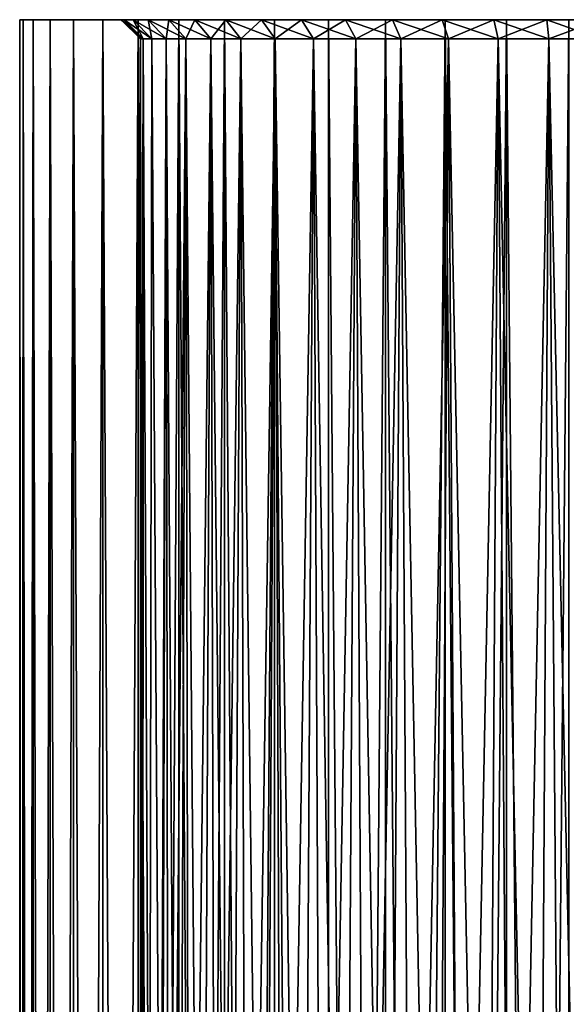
# Model space of a CAD drawing. Header units: millimetres. Extents: x -25 to 64, y -3 to 358.
# Tile 232 of 256: x -15 to -1, y 151 to 177. Entities that reach past the tile are written whole.
import ezdxf

# ---------------------------------------------------------------- set-up
doc = ezdxf.new("R2010")
doc.units = ezdxf.units.MM
doc.header["$LTSCALE"] = 52.148148
for name, color, linetype in [('1', 7, 'CONTINUOUS'), ('85', 7, 'CONTINUOUS'), ('86', 7, 'CONTINUOUS'), ('89', 7, 'CONTINUOUS'), ('90', 7, 'CONTINUOUS'), ('94', 7, 'CONTINUOUS'), ('95', 7, 'CONTINUOUS')]:
    doc.layers.add(name, color=color, linetype=linetype)

msp = doc.modelspace()

# ---------------------------------------------------------------- linework, layer by layer
at = {"layer": '1', "color": 7, "linetype": 'CONTINUOUS', "true_color": 0xaaaaaa}
for points in [[(-15.061, 177, -1.638), (-15.15, 177), (-12.421, 177, -1.4), (-15.061, 177, -1.638)], [(-15.15, 177), (-15.061, 177, 1.638), (-12.5, 177), (-15.15, 177)], [(-12.421, 177, -1.4), (-15.15, 177), (-12.5, 177), (-12.421, 177, -1.4)], [(-14.796, 177, -3.257), (-15.061, 177, -1.638), (-12.187, 177, -2.781), (-14.796, 177, -3.257)], [(-12.187, 177, -2.781), (-15.061, 177, -1.638), (-12.421, 177, -1.4), (-12.187, 177, -2.781)], [(-15.061, 177, 1.638), (-14.796, 177, 3.257), (-12.187, 177, 2.781), (-15.061, 177, 1.638)], [(-12.5, 177), (-15.061, 177, 1.638), (-12.421, 177, 1.4), (-12.5, 177)], [(-12.421, 177, 1.4), (-15.061, 177, 1.638), (-12.187, 177, 2.781), (-12.421, 177, 1.4)], [(-14.357, 177, -4.838), (-14.796, 177, -3.257), (-11.798, 177, -4.129), (-14.357, 177, -4.838)], [(-11.798, 177, -4.129), (-14.796, 177, -3.257), (-12.187, 177, -2.781), (-11.798, 177, -4.129)], [(-14.796, 177, 3.257), (-14.357, 177, 4.838), (-11.798, 177, 4.129), (-14.796, 177, 3.257)], [(-12.187, 177, 2.781), (-14.796, 177, 3.257), (-11.798, 177, 4.129), (-12.187, 177, 2.781)], [(-13.75, 177, -6.361), (-14.357, 177, -4.838), (-11.262, 177, -5.423), (-13.75, 177, -6.361)], [(-11.262, 177, -5.423), (-14.357, 177, -4.838), (-11.798, 177, -4.129), (-11.262, 177, -5.423)], [(-14.357, 177, 4.838), (-13.75, 177, 6.361), (-11.262, 177, 5.423), (-14.357, 177, 4.838)], [(-11.798, 177, 4.129), (-14.357, 177, 4.838), (-11.262, 177, 5.423), (-11.798, 177, 4.129)], [(-12.981, 177, -7.811), (-13.75, 177, -6.361), (-9.773, 177, -7.794), (-12.981, 177, -7.811)], [(-9.773, 177, -7.794), (-13.75, 177, -6.361), (-10.584, 177, -6.651), (-9.773, 177, -7.794)], [(-10.584, 177, -6.651), (-13.75, 177, -6.361), (-11.262, 177, -5.423), (-10.584, 177, -6.651)], [(-13.75, 177, 6.361), (-12.981, 177, 7.811), (-10.584, 177, 6.651), (-13.75, 177, 6.361)], [(-11.262, 177, 5.423), (-13.75, 177, 6.361), (-10.584, 177, 6.651), (-11.262, 177, 5.423)], [(-12.061, 177, -9.168), (-12.981, 177, -7.811), (-8.839, 177, -8.839), (-12.061, 177, -9.168)], [(-8.839, 177, -8.839), (-12.981, 177, -7.811), (-9.773, 177, -7.794), (-8.839, 177, -8.839)], [(-12.981, 177, 7.811), (-12.061, 177, 9.168), (-8.839, 177, 8.839), (-12.981, 177, 7.811)], [(-10.584, 177, 6.651), (-12.981, 177, 7.811), (-9.773, 177, 7.794), (-10.584, 177, 6.651)], [(-9.773, 177, 7.794), (-12.981, 177, 7.811), (-8.839, 177, 8.839), (-9.773, 177, 7.794)], [(-10.999, 177, -10.419), (-12.061, 177, -9.168), (-7.794, 177, -9.773), (-10.999, 177, -10.419)], [(-7.794, 177, -9.773), (-12.061, 177, -9.168), (-8.839, 177, -8.839), (-7.794, 177, -9.773)], [(-12.061, 177, 9.168), (-10.999, 177, 10.419), (-7.794, 177, 9.773), (-12.061, 177, 9.168)], [(-8.839, 177, 8.839), (-12.061, 177, 9.168), (-7.794, 177, 9.773), (-8.839, 177, 8.839)], [(-9.808, 177, -11.547), (-10.999, 177, -10.419), (-5.423, 177, -11.262), (-9.808, 177, -11.547)], [(-5.423, 177, -11.262), (-10.999, 177, -10.419), (-6.651, 177, -10.584), (-5.423, 177, -11.262)], [(-6.651, 177, -10.584), (-10.999, 177, -10.419), (-7.794, 177, -9.773), (-6.651, 177, -10.584)], [(-10.999, 177, 10.419), (-9.808, 177, 11.547), (-6.651, 177, 10.584), (-10.999, 177, 10.419)], [(-7.794, 177, 9.773), (-10.999, 177, 10.419), (-6.651, 177, 10.584), (-7.794, 177, 9.773)], [(-8.502, 177, -12.54), (-9.808, 177, -11.547), (-1.4, 177, -12.421), (-8.502, 177, -12.54)], [(-1.4, 177, -12.421), (-9.808, 177, -11.547), (-2.781, 177, -12.187), (-1.4, 177, -12.421)], [(-2.781, 177, -12.187), (-9.808, 177, -11.547), (-4.129, 177, -11.798), (-2.781, 177, -12.187)], [(-4.129, 177, -11.798), (-9.808, 177, -11.547), (-5.423, 177, -11.262), (-4.129, 177, -11.798)], [(-9.808, 177, 11.547), (-8.502, 177, 12.54), (-4.129, 177, 11.798), (-9.808, 177, 11.547)], [(-6.651, 177, 10.584), (-9.808, 177, 11.547), (-5.423, 177, 11.262), (-6.651, 177, 10.584)], [(-5.423, 177, 11.262), (-9.808, 177, 11.547), (-4.129, 177, 11.798), (-5.423, 177, 11.262)], [(-7.096, 177, -13.385), (-8.502, 177, -12.54), (7.096, 177, -13.385), (-7.096, 177, -13.385)], [(7.096, 177, -13.385), (-8.502, 177, -12.54), (8.502, 177, -12.54), (7.096, 177, -13.385)], [(8.502, 177, -12.54), (-8.502, 177, -12.54), (0, 177, -12.5), (8.502, 177, -12.54)], [(0, 177, -12.5), (-8.502, 177, -12.54), (-1.4, 177, -12.421), (0, 177, -12.5)], [(-7.096, 177, 13.385), (8.502, 177, 12.54), (-8.502, 177, 12.54), (-7.096, 177, 13.385)], [(-8.502, 177, 12.54), (8.502, 177, 12.54), (0, 177, 12.5), (-8.502, 177, 12.54)], [(-4.129, 177, 11.798), (-8.502, 177, 12.54), (-2.781, 177, 12.187), (-4.129, 177, 11.798)], [(-2.781, 177, 12.187), (-8.502, 177, 12.54), (-1.4, 177, 12.421), (-2.781, 177, 12.187)], [(-1.4, 177, 12.421), (-8.502, 177, 12.54), (0, 177, 12.5), (-1.4, 177, 12.421)], [(-5.608, 177, -14.074), (-7.096, 177, -13.385), (5.608, 177, -14.074), (-5.608, 177, -14.074)], [(5.608, 177, -14.074), (-7.096, 177, -13.385), (7.096, 177, -13.385), (5.608, 177, -14.074)], [(7.096, 177, 13.385), (8.502, 177, 12.54), (-7.096, 177, 13.385), (7.096, 177, 13.385)], [(-5.608, 177, 14.074), (7.096, 177, 13.385), (-7.096, 177, 13.385), (-5.608, 177, 14.074)], [(-4.053, 177, -14.598), (-5.608, 177, -14.074), (4.053, 177, -14.598), (-4.053, 177, -14.598)], [(4.053, 177, -14.598), (-5.608, 177, -14.074), (5.608, 177, -14.074), (4.053, 177, -14.598)], [(5.608, 177, 14.074), (7.096, 177, 13.385), (-5.608, 177, 14.074), (5.608, 177, 14.074)], [(-4.053, 177, 14.598), (5.608, 177, 14.074), (-5.608, 177, 14.074), (-4.053, 177, 14.598)], [(-2.451, 177, -14.95), (-4.053, 177, -14.598), (2.451, 177, -14.95), (-2.451, 177, -14.95)], [(2.451, 177, -14.95), (-4.053, 177, -14.598), (4.053, 177, -14.598), (2.451, 177, -14.95)], [(4.053, 177, 14.598), (5.608, 177, 14.074), (-4.053, 177, 14.598), (4.053, 177, 14.598)], [(-2.451, 177, 14.95), (4.053, 177, 14.598), (-4.053, 177, 14.598), (-2.451, 177, 14.95)], [(-0.82, 177, -15.128), (-2.451, 177, -14.95), (0.82, 177, -15.128), (-0.82, 177, -15.128)], [(0.82, 177, -15.128), (-2.451, 177, -14.95), (2.451, 177, -14.95), (0.82, 177, -15.128)], [(2.451, 177, 14.95), (4.053, 177, 14.598), (-2.451, 177, 14.95), (2.451, 177, 14.95)], [(-0.82, 177, 15.128), (2.451, 177, 14.95), (-2.451, 177, 14.95), (-0.82, 177, 15.128)]]:
    msp.add_3dface(points, dxfattribs=at)
at = {"layer": '85', "color": 7, "linetype": 'CONTINUOUS', "true_color": 0xaaaaaa}
for points in [[(-12, 141), (-11.942, 141, -1.183), (-12, 176.5), (-12, 141)], [(-12, 176.5), (-11.942, 141, -1.183), (-11.925, 176.5, -1.344), (-12, 176.5)], [(-11.942, 141, -1.183), (-11.767, 141, -2.351), (-11.925, 176.5, -1.344), (-11.942, 141, -1.183)], [(-11.925, 176.5, -1.344), (-11.767, 141, -2.351), (-11.699, 176.5, -2.67), (-11.925, 176.5, -1.344)], [(-11.767, 141, -2.351), (-11.479, 141, -3.497), (-11.699, 176.5, -2.67), (-11.767, 141, -2.351)], [(-11.699, 176.5, -2.67), (-11.479, 141, -3.497), (-11.327, 176.5, -3.963), (-11.699, 176.5, -2.67)], [(-11.327, 176.5, -3.963), (-11.479, 141, -3.497), (-11.262, 127, -4.144), (-11.327, 176.5, -3.963)], [(-10.812, 176.5, -5.207), (-11.327, 176.5, -3.963), (-11.008, 127, -4.778), (-10.812, 176.5, -5.207)], [(-11.008, 127, -4.778), (-11.327, 176.5, -3.963), (-11.262, 127, -4.144), (-11.008, 127, -4.778)], [(-10.718, 127, -5.397), (-10.812, 176.5, -5.207), (-11.008, 127, -4.778), (-10.718, 127, -5.397)], [(-10.161, 176.5, -6.384), (-10.812, 176.5, -5.207), (-10.394, 127, -5.997), (-10.161, 176.5, -6.384)], [(-10.394, 127, -5.997), (-10.812, 176.5, -5.207), (-10.718, 127, -5.397), (-10.394, 127, -5.997)], [(-10.036, 127, -6.579), (-10.161, 176.5, -6.384), (-10.394, 127, -5.997), (-10.036, 127, -6.579)], [(-9.382, 176.5, -7.482), (-10.161, 176.5, -6.384), (-9.645, 127, -7.14), (-9.382, 176.5, -7.482)], [(-9.645, 127, -7.14), (-10.161, 176.5, -6.384), (-10.036, 127, -6.579), (-9.645, 127, -7.14)], [(-9.223, 127, -7.677), (-9.382, 176.5, -7.482), (-9.645, 127, -7.14), (-9.223, 127, -7.677)], [(-8.485, 176.5, -8.485), (-9.382, 176.5, -7.482), (-8.772, 127, -8.189), (-8.485, 176.5, -8.485)], [(-8.772, 127, -8.189), (-9.382, 176.5, -7.482), (-9.223, 127, -7.677), (-8.772, 127, -8.189)], [(-8.292, 127, -8.675), (-8.485, 176.5, -8.485), (-8.772, 127, -8.189), (-8.292, 127, -8.675)], [(-7.482, 176.5, -9.382), (-8.485, 176.5, -8.485), (-7.784, 127, -9.132), (-7.482, 176.5, -9.382)], [(-7.784, 127, -9.132), (-8.485, 176.5, -8.485), (-8.292, 127, -8.675), (-7.784, 127, -9.132)], [(-7.253, 127, -9.56), (-7.482, 176.5, -9.382), (-7.784, 127, -9.132), (-7.253, 127, -9.56)], [(-6.384, 176.5, -10.161), (-7.482, 176.5, -9.382), (-6.697, 127, -9.957), (-6.384, 176.5, -10.161)], [(-6.697, 127, -9.957), (-7.482, 176.5, -9.382), (-7.253, 127, -9.56), (-6.697, 127, -9.957)], [(-6.12, 127, -10.322), (-6.384, 176.5, -10.161), (-6.697, 127, -9.957), (-6.12, 127, -10.322)], [(-5.207, 176.5, -10.812), (-6.384, 176.5, -10.161), (-5.522, 127, -10.654), (-5.207, 176.5, -10.812)], [(-5.522, 127, -10.654), (-6.384, 176.5, -10.161), (-6.12, 127, -10.322), (-5.522, 127, -10.654)], [(-4.908, 127, -10.95), (-5.207, 176.5, -10.812), (-5.522, 127, -10.654), (-4.908, 127, -10.95)], [(-3.963, 176.5, -11.327), (-5.207, 176.5, -10.812), (-4.277, 127, -11.212), (-3.963, 176.5, -11.327)], [(-4.277, 127, -11.212), (-5.207, 176.5, -10.812), (-4.908, 127, -10.95), (-4.277, 127, -11.212)], [(-3.632, 127, -11.437), (-3.963, 176.5, -11.327), (-4.277, 127, -11.212), (-3.632, 127, -11.437)], [(-2.67, 176.5, -11.699), (-3.963, 176.5, -11.327), (-2.976, 127, -11.625), (-2.67, 176.5, -11.699)], [(-2.976, 127, -11.625), (-3.963, 176.5, -11.327), (-3.632, 127, -11.437), (-2.976, 127, -11.625)], [(-2.31, 127, -11.776), (-2.67, 176.5, -11.699), (-2.976, 127, -11.625), (-2.31, 127, -11.776)], [(-1.344, 176.5, -11.925), (-2.67, 176.5, -11.699), (-1.636, 127, -11.888), (-1.344, 176.5, -11.925)], [(-1.636, 127, -11.888), (-2.67, 176.5, -11.699), (-2.31, 127, -11.776), (-1.636, 127, -11.888)], [(-0.957, 127, -11.962), (-1.344, 176.5, -11.925), (-1.636, 127, -11.888), (-0.957, 127, -11.962)], [(0, 176.5, -12), (-1.344, 176.5, -11.925), (-0.275, 127, -11.997), (0, 176.5, -12)], [(-0.275, 127, -11.997), (-1.344, 176.5, -11.925), (-0.957, 127, -11.962), (-0.275, 127, -11.997)]]:
    msp.add_3dface(points, dxfattribs=at)
at = {"layer": '86', "color": 7, "linetype": 'CONTINUOUS', "true_color": 0xaaaaaa}
for points in [[(-11.941, 141, 1.184), (-12, 141), (-11.925, 176.5, 1.344), (-11.941, 141, 1.184)], [(-12, 141), (-12, 176.5), (-11.925, 176.5, 1.344), (-12, 141)], [(-11.767, 141, 2.353), (-11.941, 141, 1.184), (-11.925, 176.5, 1.344), (-11.767, 141, 2.353)], [(-11.699, 176.5, 2.67), (-11.767, 141, 2.353), (-11.925, 176.5, 1.344), (-11.699, 176.5, 2.67)], [(-11.479, 141, 3.497), (-11.767, 141, 2.353), (-11.699, 176.5, 2.67), (-11.479, 141, 3.497)], [(-11.327, 176.5, 3.963), (-11.479, 141, 3.497), (-11.699, 176.5, 2.67), (-11.327, 176.5, 3.963)], [(-11.479, 127, 3.497), (-11.479, 141, 3.497), (-11.327, 176.5, 3.963), (-11.479, 127, 3.497)], [(-11.479, 127, 3.497), (-11.327, 176.5, 3.963), (-11.262, 127, 4.144), (-11.479, 127, 3.497)], [(-11.327, 176.5, 3.963), (-10.812, 176.5, 5.207), (-11.262, 127, 4.144), (-11.327, 176.5, 3.963)], [(-11.262, 127, 4.144), (-10.812, 176.5, 5.207), (-11.008, 127, 4.778), (-11.262, 127, 4.144)], [(-11.008, 127, 4.778), (-10.812, 176.5, 5.207), (-10.718, 127, 5.397), (-11.008, 127, 4.778)], [(-10.812, 176.5, 5.207), (-10.161, 176.5, 6.384), (-10.718, 127, 5.397), (-10.812, 176.5, 5.207)], [(-10.718, 127, 5.397), (-10.161, 176.5, 6.384), (-10.394, 127, 5.997), (-10.718, 127, 5.397)], [(-10.394, 127, 5.997), (-10.161, 176.5, 6.384), (-10.036, 127, 6.579), (-10.394, 127, 5.997)], [(-10.161, 176.5, 6.384), (-9.382, 176.5, 7.482), (-10.036, 127, 6.579), (-10.161, 176.5, 6.384)], [(-10.036, 127, 6.579), (-9.382, 176.5, 7.482), (-9.645, 127, 7.14), (-10.036, 127, 6.579)], [(-9.645, 127, 7.14), (-9.382, 176.5, 7.482), (-9.223, 127, 7.677), (-9.645, 127, 7.14)], [(-9.382, 176.5, 7.482), (-8.485, 176.5, 8.485), (-9.223, 127, 7.677), (-9.382, 176.5, 7.482)], [(-9.223, 127, 7.677), (-8.485, 176.5, 8.485), (-8.772, 127, 8.189), (-9.223, 127, 7.677)], [(-8.772, 127, 8.189), (-8.485, 176.5, 8.485), (-8.292, 127, 8.675), (-8.772, 127, 8.189)], [(-8.485, 176.5, 8.485), (-7.482, 176.5, 9.382), (-8.292, 127, 8.675), (-8.485, 176.5, 8.485)], [(-8.292, 127, 8.675), (-7.482, 176.5, 9.382), (-7.784, 127, 9.132), (-8.292, 127, 8.675)], [(-7.784, 127, 9.132), (-7.482, 176.5, 9.382), (-7.253, 127, 9.56), (-7.784, 127, 9.132)], [(-7.482, 176.5, 9.382), (-6.384, 176.5, 10.161), (-7.253, 127, 9.56), (-7.482, 176.5, 9.382)], [(-7.253, 127, 9.56), (-6.384, 176.5, 10.161), (-6.697, 127, 9.957), (-7.253, 127, 9.56)], [(-6.697, 127, 9.957), (-6.384, 176.5, 10.161), (-6.12, 127, 10.322), (-6.697, 127, 9.957)], [(-6.384, 176.5, 10.161), (-5.207, 176.5, 10.812), (-6.12, 127, 10.322), (-6.384, 176.5, 10.161)], [(-6.12, 127, 10.322), (-5.207, 176.5, 10.812), (-5.522, 127, 10.654), (-6.12, 127, 10.322)], [(-5.522, 127, 10.654), (-5.207, 176.5, 10.812), (-4.908, 127, 10.95), (-5.522, 127, 10.654)], [(-5.207, 176.5, 10.812), (-3.963, 176.5, 11.327), (-4.908, 127, 10.95), (-5.207, 176.5, 10.812)], [(-4.908, 127, 10.95), (-3.963, 176.5, 11.327), (-4.277, 127, 11.212), (-4.908, 127, 10.95)], [(-4.277, 127, 11.212), (-3.963, 176.5, 11.327), (-3.632, 127, 11.437), (-4.277, 127, 11.212)], [(-3.963, 176.5, 11.327), (-2.67, 176.5, 11.699), (-3.632, 127, 11.437), (-3.963, 176.5, 11.327)], [(-3.632, 127, 11.437), (-2.67, 176.5, 11.699), (-2.976, 127, 11.625), (-3.632, 127, 11.437)], [(-2.976, 127, 11.625), (-2.67, 176.5, 11.699), (-2.31, 127, 11.776), (-2.976, 127, 11.625)], [(-2.67, 176.5, 11.699), (-1.344, 176.5, 11.925), (-2.31, 127, 11.776), (-2.67, 176.5, 11.699)], [(-2.31, 127, 11.776), (-1.344, 176.5, 11.925), (-1.636, 127, 11.888), (-2.31, 127, 11.776)], [(-1.636, 127, 11.888), (-1.344, 176.5, 11.925), (-0.957, 127, 11.962), (-1.636, 127, 11.888)], [(-1.344, 176.5, 11.925), (0, 176.5, 12), (-0.957, 127, 11.962), (-1.344, 176.5, 11.925)], [(-0.957, 127, 11.962), (0, 176.5, 12), (-0.275, 127, 11.997), (-0.957, 127, 11.962)]]:
    msp.add_3dface(points, dxfattribs=at)
at = {"layer": '89', "color": 7, "linetype": 'CONTINUOUS', "true_color": 0xaaaaaa}
for points in [[(-12.421, 177, -1.4), (-12.5, 177), (-11.925, 176.5, -1.344), (-12.421, 177, -1.4)], [(-12.5, 177), (-12, 176.5), (-11.925, 176.5, -1.344), (-12.5, 177)], [(-12.187, 177, -2.781), (-12.421, 177, -1.4), (-11.699, 176.5, -2.67), (-12.187, 177, -2.781)], [(-12.421, 177, -1.4), (-11.925, 176.5, -1.344), (-11.699, 176.5, -2.67), (-12.421, 177, -1.4)], [(-11.798, 177, -4.129), (-12.187, 177, -2.781), (-11.327, 176.5, -3.963), (-11.798, 177, -4.129)], [(-12.187, 177, -2.781), (-11.699, 176.5, -2.67), (-11.327, 176.5, -3.963), (-12.187, 177, -2.781)], [(-11.262, 177, -5.423), (-11.798, 177, -4.129), (-10.812, 176.5, -5.207), (-11.262, 177, -5.423)], [(-11.798, 177, -4.129), (-11.327, 176.5, -3.963), (-10.812, 176.5, -5.207), (-11.798, 177, -4.129)], [(-10.584, 177, -6.651), (-11.262, 177, -5.423), (-10.161, 176.5, -6.384), (-10.584, 177, -6.651)], [(-11.262, 177, -5.423), (-10.812, 176.5, -5.207), (-10.161, 176.5, -6.384), (-11.262, 177, -5.423)], [(-9.773, 177, -7.794), (-10.584, 177, -6.651), (-9.382, 176.5, -7.482), (-9.773, 177, -7.794)], [(-10.584, 177, -6.651), (-10.161, 176.5, -6.384), (-9.382, 176.5, -7.482), (-10.584, 177, -6.651)], [(-8.839, 177, -8.839), (-9.773, 177, -7.794), (-8.485, 176.5, -8.485), (-8.839, 177, -8.839)], [(-9.773, 177, -7.794), (-9.382, 176.5, -7.482), (-8.485, 176.5, -8.485), (-9.773, 177, -7.794)], [(-7.794, 177, -9.773), (-8.839, 177, -8.839), (-7.482, 176.5, -9.382), (-7.794, 177, -9.773)], [(-8.839, 177, -8.839), (-8.485, 176.5, -8.485), (-7.482, 176.5, -9.382), (-8.839, 177, -8.839)], [(-6.651, 177, -10.584), (-7.794, 177, -9.773), (-6.384, 176.5, -10.161), (-6.651, 177, -10.584)], [(-7.794, 177, -9.773), (-7.482, 176.5, -9.382), (-6.384, 176.5, -10.161), (-7.794, 177, -9.773)], [(-5.423, 177, -11.262), (-6.651, 177, -10.584), (-5.207, 176.5, -10.812), (-5.423, 177, -11.262)], [(-6.651, 177, -10.584), (-6.384, 176.5, -10.161), (-5.207, 176.5, -10.812), (-6.651, 177, -10.584)], [(-4.129, 177, -11.798), (-5.423, 177, -11.262), (-3.963, 176.5, -11.327), (-4.129, 177, -11.798)], [(-5.423, 177, -11.262), (-5.207, 176.5, -10.812), (-3.963, 176.5, -11.327), (-5.423, 177, -11.262)], [(-2.781, 177, -12.187), (-4.129, 177, -11.798), (-2.67, 176.5, -11.699), (-2.781, 177, -12.187)], [(-4.129, 177, -11.798), (-3.963, 176.5, -11.327), (-2.67, 176.5, -11.699), (-4.129, 177, -11.798)], [(-1.4, 177, -12.421), (-2.781, 177, -12.187), (-1.344, 176.5, -11.925), (-1.4, 177, -12.421)], [(-2.781, 177, -12.187), (-2.67, 176.5, -11.699), (-1.344, 176.5, -11.925), (-2.781, 177, -12.187)], [(0, 177, -12.5), (-1.4, 177, -12.421), (0, 176.5, -12), (0, 177, -12.5)], [(-1.4, 177, -12.421), (-1.344, 176.5, -11.925), (0, 176.5, -12), (-1.4, 177, -12.421)]]:
    msp.add_3dface(points, dxfattribs=at)
at = {"layer": '90', "color": 7, "linetype": 'CONTINUOUS', "true_color": 0xaaaaaa}
for points in [[(-12.5, 177), (-12.421, 177, 1.4), (-12, 176.5), (-12.5, 177)], [(-12.421, 177, 1.4), (-12.187, 177, 2.781), (-11.925, 176.5, 1.344), (-12.421, 177, 1.4)], [(-12, 176.5), (-12.421, 177, 1.4), (-11.925, 176.5, 1.344), (-12, 176.5)], [(-12.187, 177, 2.781), (-11.798, 177, 4.129), (-11.699, 176.5, 2.67), (-12.187, 177, 2.781)], [(-12.187, 177, 2.781), (-11.699, 176.5, 2.67), (-11.925, 176.5, 1.344), (-12.187, 177, 2.781)], [(-11.798, 177, 4.129), (-11.262, 177, 5.423), (-11.327, 176.5, 3.963), (-11.798, 177, 4.129)], [(-11.798, 177, 4.129), (-11.327, 176.5, 3.963), (-11.699, 176.5, 2.67), (-11.798, 177, 4.129)], [(-11.262, 177, 5.423), (-10.812, 176.5, 5.207), (-11.327, 176.5, 3.963), (-11.262, 177, 5.423)], [(-11.262, 177, 5.423), (-10.584, 177, 6.651), (-10.812, 176.5, 5.207), (-11.262, 177, 5.423)], [(-10.584, 177, 6.651), (-10.161, 176.5, 6.384), (-10.812, 176.5, 5.207), (-10.584, 177, 6.651)], [(-10.584, 177, 6.651), (-9.773, 177, 7.794), (-10.161, 176.5, 6.384), (-10.584, 177, 6.651)], [(-9.773, 177, 7.794), (-9.382, 176.5, 7.482), (-10.161, 176.5, 6.384), (-9.773, 177, 7.794)], [(-9.773, 177, 7.794), (-8.839, 177, 8.839), (-9.382, 176.5, 7.482), (-9.773, 177, 7.794)], [(-8.839, 177, 8.839), (-8.485, 176.5, 8.485), (-9.382, 176.5, 7.482), (-8.839, 177, 8.839)], [(-8.839, 177, 8.839), (-7.794, 177, 9.773), (-8.485, 176.5, 8.485), (-8.839, 177, 8.839)], [(-7.794, 177, 9.773), (-7.482, 176.5, 9.382), (-8.485, 176.5, 8.485), (-7.794, 177, 9.773)], [(-7.794, 177, 9.773), (-6.651, 177, 10.584), (-7.482, 176.5, 9.382), (-7.794, 177, 9.773)], [(-6.651, 177, 10.584), (-6.384, 176.5, 10.161), (-7.482, 176.5, 9.382), (-6.651, 177, 10.584)], [(-6.651, 177, 10.584), (-5.423, 177, 11.262), (-6.384, 176.5, 10.161), (-6.651, 177, 10.584)], [(-5.423, 177, 11.262), (-5.207, 176.5, 10.812), (-6.384, 176.5, 10.161), (-5.423, 177, 11.262)], [(-5.423, 177, 11.262), (-4.129, 177, 11.798), (-5.207, 176.5, 10.812), (-5.423, 177, 11.262)], [(-4.129, 177, 11.798), (-3.963, 176.5, 11.327), (-5.207, 176.5, 10.812), (-4.129, 177, 11.798)], [(-4.129, 177, 11.798), (-2.781, 177, 12.187), (-3.963, 176.5, 11.327), (-4.129, 177, 11.798)], [(-2.781, 177, 12.187), (-2.67, 176.5, 11.699), (-3.963, 176.5, 11.327), (-2.781, 177, 12.187)], [(-2.781, 177, 12.187), (-1.4, 177, 12.421), (-2.67, 176.5, 11.699), (-2.781, 177, 12.187)], [(-1.4, 177, 12.421), (-1.344, 176.5, 11.925), (-2.67, 176.5, 11.699), (-1.4, 177, 12.421)], [(-1.4, 177, 12.421), (0, 177, 12.5), (-1.344, 176.5, 11.925), (-1.4, 177, 12.421)], [(0, 177, 12.5), (0, 176.5, 12), (-1.344, 176.5, 11.925), (0, 177, 12.5)]]:
    msp.add_3dface(points, dxfattribs=at)
at = {"layer": '94', "color": 7, "linetype": 'CONTINUOUS', "true_color": 0xaaaaaa}
for points in [[(-15.15, 177), (-15.061, 177, -1.638), (-15.15, 1), (-15.15, 177)], [(-15.15, 1), (-15.061, 177, -1.638), (-15.061, 1, -1.638), (-15.15, 1)], [(-15.061, 177, -1.638), (-14.796, 177, -3.257), (-15.061, 1, -1.638), (-15.061, 177, -1.638)], [(-15.061, 1, -1.638), (-14.796, 177, -3.257), (-14.796, 1, -3.257), (-15.061, 1, -1.638)], [(-14.796, 177, -3.257), (-14.357, 177, -4.838), (-14.796, 1, -3.257), (-14.796, 177, -3.257)], [(-14.796, 1, -3.257), (-14.357, 177, -4.838), (-14.357, 1, -4.837), (-14.796, 1, -3.257)], [(-14.357, 177, -4.838), (-13.75, 177, -6.361), (-14.357, 1, -4.837), (-14.357, 177, -4.838)], [(-14.357, 1, -4.837), (-13.75, 177, -6.361), (-13.75, 1, -6.361), (-14.357, 1, -4.837)], [(-13.75, 177, -6.361), (-12.981, 177, -7.811), (-13.75, 1, -6.361), (-13.75, 177, -6.361)], [(-13.75, 1, -6.361), (-12.981, 177, -7.811), (-12.981, 1, -7.811), (-13.75, 1, -6.361)], [(-12.981, 177, -7.811), (-12.061, 177, -9.168), (-12.981, 1, -7.811), (-12.981, 177, -7.811)], [(-12.981, 1, -7.811), (-12.061, 177, -9.168), (-12.061, 1, -9.168), (-12.981, 1, -7.811)], [(-12.061, 177, -9.168), (-10.999, 177, -10.419), (-12.061, 1, -9.168), (-12.061, 177, -9.168)], [(-12.061, 1, -9.168), (-10.999, 177, -10.419), (-10.999, 1, -10.419), (-12.061, 1, -9.168)], [(-10.999, 177, -10.419), (-9.808, 177, -11.547), (-10.999, 1, -10.419), (-10.999, 177, -10.419)], [(-10.999, 1, -10.419), (-9.808, 177, -11.547), (-9.808, 1, -11.547), (-10.999, 1, -10.419)], [(-9.808, 177, -11.547), (-8.502, 177, -12.54), (-9.808, 1, -11.547), (-9.808, 177, -11.547)], [(-9.808, 1, -11.547), (-8.502, 177, -12.54), (-8.502, 1, -12.539), (-9.808, 1, -11.547)], [(-8.502, 177, -12.54), (-7.096, 177, -13.385), (-7.096, 1, -13.385), (-8.502, 177, -12.54)], [(-8.502, 1, -12.539), (-8.502, 177, -12.54), (-7.096, 1, -13.385), (-8.502, 1, -12.539)], [(-7.096, 177, -13.385), (-5.608, 177, -14.074), (-7.096, 1, -13.385), (-7.096, 177, -13.385)], [(-7.096, 1, -13.385), (-5.608, 177, -14.074), (-5.608, 1, -14.074), (-7.096, 1, -13.385)], [(-5.608, 177, -14.074), (-4.053, 177, -14.598), (-5.608, 1, -14.074), (-5.608, 177, -14.074)], [(-5.608, 1, -14.074), (-4.053, 177, -14.598), (-4.053, 1, -14.598), (-5.608, 1, -14.074)], [(-4.053, 177, -14.598), (-2.451, 177, -14.95), (-4.053, 1, -14.598), (-4.053, 177, -14.598)], [(-4.053, 1, -14.598), (-2.451, 177, -14.95), (-2.451, 1, -14.95), (-4.053, 1, -14.598)], [(-2.451, 177, -14.95), (-0.82, 177, -15.128), (-2.451, 1, -14.95), (-2.451, 177, -14.95)], [(-2.451, 1, -14.95), (-0.82, 177, -15.128), (-0.82, 1, -15.128), (-2.451, 1, -14.95)]]:
    msp.add_3dface(points, dxfattribs=at)
at = {"layer": '95', "color": 7, "linetype": 'CONTINUOUS', "true_color": 0xaaaaaa}
for points in [[(-15.061, 177, 1.638), (-15.15, 177), (-15.061, 1, 1.638), (-15.061, 177, 1.638)], [(-15.15, 177), (-15.15, 1), (-15.061, 1, 1.638), (-15.15, 177)], [(-14.796, 177, 3.257), (-15.061, 177, 1.638), (-14.796, 1, 3.257), (-14.796, 177, 3.257)], [(-14.796, 1, 3.257), (-15.061, 177, 1.638), (-15.061, 1, 1.638), (-14.796, 1, 3.257)], [(-14.357, 177, 4.838), (-14.796, 177, 3.257), (-14.357, 1, 4.837), (-14.357, 177, 4.838)], [(-14.357, 1, 4.837), (-14.796, 177, 3.257), (-14.796, 1, 3.257), (-14.357, 1, 4.837)], [(-13.75, 177, 6.361), (-14.357, 177, 4.838), (-13.75, 1, 6.361), (-13.75, 177, 6.361)], [(-13.75, 1, 6.361), (-14.357, 177, 4.838), (-14.357, 1, 4.837), (-13.75, 1, 6.361)], [(-12.981, 177, 7.811), (-13.75, 177, 6.361), (-12.981, 1, 7.811), (-12.981, 177, 7.811)], [(-12.981, 1, 7.811), (-13.75, 177, 6.361), (-13.75, 1, 6.361), (-12.981, 1, 7.811)], [(-12.061, 177, 9.168), (-12.981, 177, 7.811), (-12.061, 1, 9.168), (-12.061, 177, 9.168)], [(-12.061, 1, 9.168), (-12.981, 177, 7.811), (-12.981, 1, 7.811), (-12.061, 1, 9.168)], [(-10.999, 177, 10.419), (-12.061, 177, 9.168), (-10.999, 1, 10.419), (-10.999, 177, 10.419)], [(-10.999, 1, 10.419), (-12.061, 177, 9.168), (-12.061, 1, 9.168), (-10.999, 1, 10.419)], [(-9.808, 177, 11.547), (-10.999, 177, 10.419), (-9.808, 1, 11.547), (-9.808, 177, 11.547)], [(-9.808, 1, 11.547), (-10.999, 177, 10.419), (-10.999, 1, 10.419), (-9.808, 1, 11.547)], [(-8.502, 177, 12.54), (-9.808, 177, 11.547), (-8.502, 1, 12.539), (-8.502, 177, 12.54)], [(-8.502, 1, 12.539), (-9.808, 177, 11.547), (-9.808, 1, 11.547), (-8.502, 1, 12.539)], [(-7.096, 177, 13.385), (-8.502, 177, 12.54), (-7.096, 1, 13.385), (-7.096, 177, 13.385)], [(-7.096, 1, 13.385), (-8.502, 177, 12.54), (-8.502, 1, 12.539), (-7.096, 1, 13.385)], [(-5.608, 177, 14.074), (-7.096, 177, 13.385), (-5.608, 1, 14.074), (-5.608, 177, 14.074)], [(-5.608, 1, 14.074), (-7.096, 177, 13.385), (-7.096, 1, 13.385), (-5.608, 1, 14.074)], [(-4.053, 177, 14.598), (-5.608, 177, 14.074), (-4.053, 1, 14.598), (-4.053, 177, 14.598)], [(-4.053, 1, 14.598), (-5.608, 177, 14.074), (-5.608, 1, 14.074), (-4.053, 1, 14.598)], [(-2.451, 177, 14.95), (-4.053, 177, 14.598), (-2.451, 1, 14.95), (-2.451, 177, 14.95)], [(-2.451, 1, 14.95), (-4.053, 177, 14.598), (-4.053, 1, 14.598), (-2.451, 1, 14.95)], [(-0.82, 177, 15.128), (-2.451, 177, 14.95), (-0.82, 1, 15.128), (-0.82, 177, 15.128)], [(-0.82, 1, 15.128), (-2.451, 177, 14.95), (-2.451, 1, 14.95), (-0.82, 1, 15.128)]]:
    msp.add_3dface(points, dxfattribs=at)

doc.saveas('drawing.dxf')
